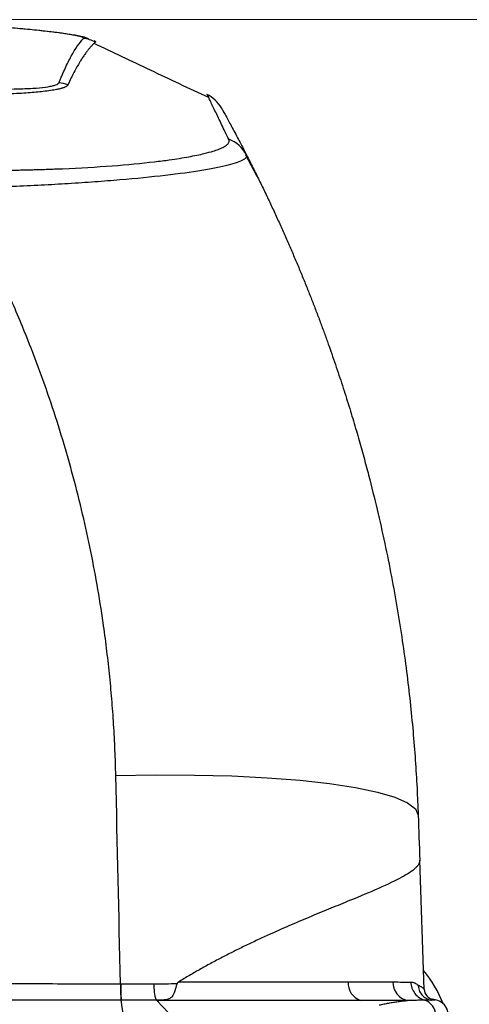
# Model space of a CAD drawing. Header units: millimetres. Extents: x 5 to 597, y 5 to 415.
# Tile 37 of 138: x 228 to 235, y 325 to 341. Entities that reach past the tile are written whole.
import ezdxf

# ---------------------------------------------------------------- set-up
doc = ezdxf.new("R2010")
doc.units = ezdxf.units.MM
doc.styles.add('SLDTEXTSTYLE0', font='ARIAL.TTF', dxfattribs={"width": 0.948})
doc.dimstyles.new('SLDDIMSTYLE4', dxfattribs={"dimtxt": 2.5, "dimasz": 2.5, "dimexe": 0, "dimexo": 0.0625, "dimtad": 1, "dimdec": 1, "dimlfac": 5, "dimrnd": 1e-09, "dimzin": 12, "dimdsep": 46, "dimtxsty": 'SLDTEXTSTYLE0', "dimsah": 1, "dimcen": 0.09, "dimadec": 0, "dimazin": 3, "dimtfac": 1, "dimtofl": 0, "dimtmove": 0, "dimatfit": 3, "dimfxl": 0, "dimfrac": 2, "dimtolj": 1, "dimtzin": 12, "dimarcsym": 0})

# ---------------------------------------------------------------- blocks, each defined once
blk = doc.blocks.new('_D_5')
at = {"color": 7, "linetype": 'Continuous', "lineweight": 0}
for p, q in [((225.82, 340.559), (246.769, 340.559)), ((245.769, 340.559), (245.769, 303.666)), ((230.652, 303.666), (246.769, 303.666))]:
    blk.add_line(p, q, dxfattribs=at)
at = {"color": 7, "linetype": 'Continuous', "lineweight": 18}
for points in [[(245.769, 340.559), (245.459, 338.059), (246.079, 338.059)], [(245.769, 303.666), (246.079, 306.166), (245.459, 306.166)]]:
    blk.add_solid(points, dxfattribs=at)
at = {"color": 7, "linetype": 'Continuous', "lineweight": 18, "insert": (242.547, 317.358), "char_height": 2.5, "attachment_point": 1, "rotation": 90, "style": 'SLDTEXTSTYLE0'}
blk.add_mtext('184,5', dxfattribs=at)

msp = doc.modelspace()

# ---------------------------------------------------------------- linework, layer by layer
at = {"color": 7, "linetype": 'Continuous', "lineweight": 25}
for p, q in [((229.2761, 340.2309), (229.2763, 340.2301)), ((231.7742, 338.1558), (231.6031, 338.4814)), ((234.3376, 325.6955), (234.2684, 327.6767)), ((234.506, 325.5371), (234.4697, 325.5435)), ((229.7309, 325.2483), (229.6901, 325.5281)), ((230.2375, 325.5239), (230.4998, 325.2496))]:
    msp.add_line(p, q, dxfattribs=at)
at = {"color": 7, "linetype": 'Continuous', "lineweight": 25, "flags": 128}
msp.add_lwpolyline([(229.6084, 328.971), (230.2174, 328.9822), (230.8138, 328.9806), (231.388, 328.9664), (231.9306, 328.9396), (232.4329, 328.9008), (232.8865, 328.8505), (233.2842, 328.7897), (233.6195, 328.7192), (233.8869, 328.6403), (234.0821, 328.5542), (234.2019, 328.4622), (234.2443, 328.366)], dxfattribs=at)
at = {"color": 7, "linetype": 'Continuous', "lineweight": 25}
for centre, radius, start, end in [((229.0643, 339.7724), 0.5004, 62.43443, 84.64999), ((228.6932, 339.0916), 0.5027, 68.9824, 84.84996), ((231.1713, 338.2598), 0.4949, 27.19451, 70.14197), ((232.7744, 324.7247), 2, 22.08376, 39.05719), ((233.1465, 325.7433), 3.467, 179.36024, 183.5585), ((233.0507, 325.7438), 3.3676, 179.34897, 183.67118), ((230.8967, 325.7441), 0.7049, 176.96931, 197.83748), ((233.4539, 325.7941), 0.2859, 177.04396, 250.94029), ((234.1472, 325.8082), 0.2922, 179.87288, 256.69022), ((234.2748, 325.3001), 0.2378, 1.06129, 73.02396), ((234.4643, 325.3008), 0.24, 2, 80), ((234.4643, 325.2996), 0.24, 2.0008, 80.01368)]:
    msp.add_arc(centre, radius, start, end, dxfattribs=at)
for points, knots in [([(229.1109, 340.2706), (229.1131, 340.2731), (229.1157, 340.2754), (229.1134, 340.2809), (229.1094, 340.2838), (229.0886, 340.2933), (229.0635, 340.3004), (229.0107, 340.312), (228.9905, 340.316), (228.945, 340.3244), (228.9194, 340.3287), (228.8365, 340.342), (228.7724, 340.3511), (228.6275, 340.3698), (228.5457, 340.3794), (228.3719, 340.3982), (228.2792, 340.4074), (228.1313, 340.4209), (228.0803, 340.4254), (227.9776, 340.434), (227.9257, 340.4381), (227.8205, 340.4461), (227.7674, 340.45), (227.6867, 340.4556), (227.6597, 340.4574), (227.6053, 340.4609), (227.5779, 340.4627), (227.5506, 340.4644)], [0, 0, 0, 0, 0.0625, 0.0625, 0.125, 0.125, 0.25, 0.25, 0.3125, 0.3125, 0.375, 0.375, 0.5, 0.5, 0.625, 0.625, 0.75, 0.75, 0.8125, 0.8125, 0.875, 0.875, 0.9375, 0.9375, 0.96875, 0.96875, 1, 1, 1, 1]), ([(229.1919, 340.2562), (229.1894, 340.2612), (229.1835, 340.273), (229.1094, 340.2965), (228.9368, 340.3299), (228.6163, 340.3737), (228.1392, 340.4237), (227.751, 340.4508), (227.552, 340.4647)], [0, 0, 0, 0, 0.0931283, 0.2184868, 0.3753277, 0.5643924, 0.7766399, 1, 1, 1, 1]), ([(228.7383, 339.5923), (228.7408, 339.5972), (228.7423, 339.6021), (228.7461, 339.6119), (228.7518, 339.6264), (228.7652, 339.66), (228.7768, 339.688), (228.7999, 339.7429), (228.8154, 339.7781), (228.8619, 339.8796), (228.8932, 339.9416), (228.9868, 340.1112), (229.0495, 340.2019), (229.1109, 340.2706)], [0, 0, 0, 0, 0.015625, 0.015625, 0.03125, 0.0625, 0.125, 0.125, 0.25, 0.25, 0.5, 0.5, 1, 1, 1, 1]), ([(229.2959, 340.216), (229.2877, 340.2084), (229.2708, 340.1928), (229.2447, 340.1661), (229.217, 340.1355), (229.1877, 340.1004), (229.1568, 340.0605), (229.1246, 340.0157), (229.0911, 339.9658), (229.0536, 339.906), (229.0121, 339.8351), (228.9667, 339.7516), (228.9207, 339.6616), (228.8897, 339.5962), (228.8743, 339.5635)], [0, 0, 0, 0, 0.057923, 0.1198181, 0.1856797, 0.2554574, 0.329011, 0.4060191, 0.4860338, 0.5684944, 0.6741306, 0.7821509, 0.8911311, 1, 1, 1, 1]), ([(229.2735, 340.2397), (229.2805, 340.2361), (229.2943, 340.2291), (229.2974, 340.2222), (229.2989, 340.2188)], [0, 0, 0, 0, 0.5095565, 1, 1, 1, 1]), ([(231.0343, 339.3636), (230.7356, 339.5034), (230.1454, 339.7797), (229.5635, 340.0584), (229.2761, 340.196)], [0, 0, 0, 0, 0.5061809, 1, 1, 1, 1]), ([(229.299, 340.2188), (229.2984, 340.218), (229.2979, 340.2178), (229.2969, 340.2169), (229.2964, 340.2164), (229.2959, 340.216)], [0, 0, 0, 0, 0.5, 0.5, 1, 1, 1, 1]), ([(226.8422, 339.5195), (226.9023, 339.5167), (226.9623, 339.5141), (227.0817, 339.5093), (227.1411, 339.5072), (227.3186, 339.5014), (227.4339, 339.4985), (227.6008, 339.4957), (227.6556, 339.495), (227.7631, 339.4942), (227.8161, 339.4941), (227.9691, 339.4946), (228.0639, 339.4962), (228.2387, 339.5018), (228.3193, 339.506), (228.4587, 339.5169), (228.5184, 339.5235), (228.5935, 339.5354), (228.6162, 339.5397), (228.6554, 339.5489), (228.6722, 339.5537), (228.7146, 339.5689), (228.7321, 339.58), (228.7383, 339.5923)], [0, 0, 0, 0, 0.0625, 0.0625, 0.125, 0.125, 0.25, 0.25, 0.3125, 0.3125, 0.375, 0.375, 0.5, 0.5, 0.625, 0.625, 0.75, 0.75, 0.8125, 0.8125, 0.875, 0.875, 1, 1, 1, 1]), ([(228.8735, 339.5609), (228.8725, 339.5586), (228.8705, 339.554), (228.8651, 339.5474), (228.8583, 339.5412), (228.8498, 339.5353), (228.8401, 339.5297), (228.829, 339.5242), (228.8167, 339.5191), (228.8033, 339.5141), (228.7888, 339.5093), (228.7732, 339.5047), (228.7565, 339.5002), (228.7388, 339.4959), (228.7201, 339.4918), (228.6526, 339.478), (228.5164, 339.4584), (228.3085, 339.4397), (228.1239, 339.4271), (227.9688, 339.4187), (227.8, 339.4118), (227.6263, 339.4067), (227.4381, 339.4038), (227.2661, 339.4037), (227.1109, 339.4052), (226.984, 339.4075), (226.8996, 339.4099), (226.8576, 339.411)], [0, 0, 0, 0, 0.0208104, 0.0408872, 0.0603325, 0.079244, 0.0976953, 0.1157401, 0.13343, 0.1508133, 0.1679232, 0.1847851, 0.2014243, 0.2178653, 0.2341321, 0.250248, 0.3842869, 0.4998956, 0.5598389, 0.6244986, 0.6862902, 0.7495707, 0.8094325, 0.8782339, 0.919389, 0.9599444, 1, 1, 1, 1]), ([(231.2264, 339.206), (231.2018, 339.2502), (231.1696, 339.2916), (231.094, 339.3626), (231.0506, 339.392), (231.0049, 339.4138)], [0, 0, 0, 0, 0.5, 0.5, 1, 1, 1, 1]), ([(231.0342, 339.3633), (231.0336, 339.3645), (231.029, 339.3744), (231.0236, 339.3858), (231.0175, 339.399), (231.0149, 339.4045), (231.0137, 339.4069)], [0, 0, 0, 0, 0.0691926, 0.5903981, 0.8197316, 1, 1, 1, 1]), ([(231.2264, 339.206), (231.2265, 339.2058), (231.2266, 339.2056), (231.2274, 339.2043), (231.2283, 339.2026), (231.23, 339.1995), (231.2325, 339.195), (231.236, 339.1888), (231.2412, 339.1794), (231.2479, 339.1673), (231.2646, 339.1371), (231.3045, 339.0648), (231.3635, 338.9567), (231.4319, 338.8293), (231.4815, 338.7359), (231.5277, 338.6479), (231.5687, 338.5692), (231.5973, 338.5136), (231.6115, 338.486)], [0, 0, 0, 0, 0.0047135, 0.0099205, 0.0156218, 0.0199795, 0.0312459, 0.046904, 0.0624982, 0.0937564, 0.1249987, 0.2499875, 0.4999517, 0.6240448, 0.7499636, 0.8346823, 0.9180268, 1, 1, 1, 1]), ([(227.1462, 338.2489), (227.1819, 338.2486), (227.2532, 338.2481), (227.3596, 338.2477), (227.4651, 338.2476), (227.5696, 338.2479), (227.6731, 338.2484), (227.7754, 338.2492), (227.8764, 338.2503), (227.9761, 338.2517), (228.0743, 338.2534), (228.1708, 338.2553), (228.2656, 338.2575), (228.3585, 338.2599), (228.4494, 338.2625), (228.5382, 338.2654), (228.6249, 338.2684), (228.7094, 338.2716), (229.0306, 338.2847), (229.5627, 338.3156), (230.0918, 338.3663), (230.412, 338.4074), (230.5854, 338.433), (230.7736, 338.4651), (230.9509, 338.5022), (231.0756, 338.536), (231.1418, 338.5574), (231.1807, 338.5713), (231.2173, 338.586), (231.2508, 338.6016), (231.2805, 338.6178), (231.3055, 338.6346), (231.3253, 338.652), (231.3393, 338.6699), (231.3466, 338.6881), (231.3476, 338.7066), (231.3422, 338.719), (231.3394, 338.7253)], [0, 0, 0, 0, 0.0158106, 0.031524, 0.0471324, 0.0626277, 0.0780025, 0.0932493, 0.10836, 0.1233209, 0.1381155, 0.1527288, 0.167147, 0.1813572, 0.1953478, 0.2091079, 0.2226275, 0.2358962, 0.2488998, 0.3751098, 0.4989636, 0.5489693, 0.585932, 0.6236223, 0.697, 0.7490202, 0.7672084, 0.78652, 0.8068903, 0.8282591, 0.8505615, 0.8737265, 0.8976742, 0.9223273, 0.9476313, 0.9735368, 1, 1, 1, 1]), ([(231.6115, 338.486), (231.6126, 338.4835), (231.6148, 338.4785), (231.6158, 338.471), (231.6151, 338.4634), (231.6125, 338.4557), (231.6082, 338.4481), (231.6021, 338.4404), (231.5942, 338.4327), (231.5847, 338.425), (231.5735, 338.4173), (231.5428, 338.3989), (231.475, 338.3697), (231.3375, 338.3287), (231.1566, 338.288), (230.8594, 338.2339), (230.3876, 338.1692), (229.8048, 338.1112), (229.2892, 338.0711), (228.8843, 338.0441), (228.4634, 338.0208), (228.1202, 338.0047), (227.8596, 337.9942), (227.6866, 337.9877), (227.5097, 337.9816), (227.3293, 337.9759), (227.2077, 337.9724), (227.1465, 337.9706)], [0, 0, 0, 0, 0.0129014, 0.02574, 0.0385128, 0.0512169, 0.0638494, 0.0764075, 0.0888883, 0.1012891, 0.1136072, 0.1258398, 0.1890187, 0.2509036, 0.3138692, 0.3762918, 0.5007424, 0.6258373, 0.6884048, 0.7509952, 0.8126178, 0.8753586, 0.8994256, 0.9239451, 0.9488956, 0.9742549, 1, 1, 1, 1]), ([(231.6115, 338.486), (231.6447, 338.4208), (231.7107, 338.2913), (231.8069, 338.0971), (231.9003, 337.9046), (231.9908, 337.7136), (232.0785, 337.5244), (232.1635, 337.3368), (232.2457, 337.151), (232.3253, 336.967), (232.4024, 336.7848), (232.4769, 336.6045), (232.5489, 336.4261), (232.6185, 336.2497), (232.6858, 336.0752), (232.7507, 335.9028), (232.8134, 335.7324), (232.8739, 335.5641), (232.9323, 335.3979), (232.9886, 335.2338), (233.0428, 335.0719), (233.0951, 334.9121), (233.1454, 334.7546), (233.1938, 334.5994), (233.2404, 334.4464), (233.2853, 334.2957), (233.3284, 334.1472), (233.3698, 334.0012), (233.4095, 333.8574), (233.4477, 333.7161), (233.5185, 333.4474), (233.6164, 333.0534), (233.7327, 332.5357), (233.8352, 332.028), (233.9246, 331.5308), (234.0016, 331.0444), (234.0671, 330.5693), (234.1216, 330.1056), (234.1661, 329.6536), (234.2009, 329.2136), (234.2275, 328.7859), (234.2388, 328.5046), (234.2443, 328.366)], [0, 0, 0, 0, 0.0208303, 0.0414037, 0.0617203, 0.0817799, 0.1015826, 0.1211285, 0.1404174, 0.1594494, 0.1782246, 0.1967428, 0.2150042, 0.2330087, 0.2507562, 0.2682469, 0.2854807, 0.3024575, 0.3191775, 0.3356406, 0.3518468, 0.3677961, 0.3834885, 0.398924, 0.4141027, 0.4290244, 0.4436892, 0.4580972, 0.4722482, 0.4861424, 0.4997797, 0.551336, 0.6016759, 0.6507993, 0.6987063, 0.7453969, 0.7908712, 0.8351293, 0.8781711, 0.9199968, 0.9606064, 1, 1, 1, 1]), ([(229.6084, 328.971), (229.6068, 329.0366), (229.6034, 329.1677), (229.5959, 329.3641), (229.5866, 329.5604), (229.5754, 329.7563), (229.5622, 329.952), (229.547, 330.1474), (229.5299, 330.3425), (229.5108, 330.5374), (229.4898, 330.732), (229.4669, 330.9264), (229.4419, 331.1205), (229.37, 331.6398), (229.223, 332.4795), (228.9482, 333.6273), (228.6031, 334.755), (228.2805, 335.6136), (228.025, 336.2161), (227.8643, 336.5742), (227.6962, 336.9288), (227.5207, 337.2798), (227.3382, 337.6276), (227.2104, 337.8562), (227.1465, 337.9706)], [0, 0, 0, 0, 0.02083341, 0.04164867, 0.06244775, 0.08323264, 0.10400533, 0.12476783, 0.14552214, 0.16627026, 0.18701424, 0.20775608, 0.22849782, 0.2492415, 0.3745043, 0.49957253, 0.6247307, 0.74985029, 0.7915472, 0.83321745, 0.87487944, 0.91655158, 0.95825232, 1, 1, 1, 1]), ([(234.2684, 327.6767), (234.2683, 327.6721), (234.2683, 327.663), (234.2657, 327.6492), (234.2614, 327.6355), (234.2553, 327.6218), (234.2475, 327.6081), (234.238, 327.5944), (234.2271, 327.5807), (234.2147, 327.5671), (234.183, 327.5358), (234.1186, 327.4859), (233.9532, 327.3871), (233.6665, 327.2513), (233.2738, 327.0885), (232.913, 326.9412), (232.6126, 326.8176), (232.3037, 326.687), (232.0326, 326.568), (231.8056, 326.4641), (231.6244, 326.3786), (231.444, 326.2904), (231.2649, 326.1996), (231.0876, 326.1062), (230.9128, 326.0101), (230.7407, 325.9117), (230.6273, 325.8429), (230.5711, 325.8088)], [0, 0, 0, 0, 0.0147111, 0.0292185, 0.0435222, 0.0576222, 0.0715185, 0.0852111, 0.0987001, 0.1119854, 0.1250671, 0.1889336, 0.2497926, 0.3797448, 0.4996838, 0.565721, 0.6293864, 0.6907238, 0.7497821, 0.7830442, 0.8157125, 0.8477995, 0.8793182, 0.9102826, 0.9407073, 0.9706077, 1, 1, 1, 1]), ([(219.3912, 325.782), (219.6054, 325.7822), (220.0335, 325.7824), (220.6758, 325.7828), (221.318, 325.7831), (221.9604, 325.7833), (222.6032, 325.7835), (223.2466, 325.7836), (223.8908, 325.7837), (224.5355, 325.7837), (225.1802, 325.7837), (225.8244, 325.7836), (226.4677, 325.7835), (227.1105, 325.7833), (227.753, 325.7831), (228.3952, 325.7828), (229.0375, 325.7824), (229.4656, 325.7822), (229.6798, 325.782)], [0, 0, 0, 0, 0.0624504, 0.1248752, 0.1872943, 0.2497274, 0.3121943, 0.3747153, 0.4373104, 0.5, 0.5626896, 0.6252847, 0.6878057, 0.7502726, 0.8127057, 0.8751248, 0.9375496, 1, 1, 1, 1]), ([(229.6834, 325.782), (229.7119, 325.782), (229.7689, 325.7819), (229.8542, 325.7818), (229.9394, 325.7817), (230.0242, 325.7816), (230.1087, 325.7815), (230.1648, 325.7814), (230.1929, 325.7814)], [0, 0, 0, 0, 0.1673885, 0.3345451, 0.5014271, 0.6679918, 0.8341969, 1, 1, 1, 1]), ([(230.5466, 325.7838), (230.544, 325.7761), (230.5391, 325.761), (230.5324, 325.7394), (230.5264, 325.7196), (230.5211, 325.7016), (230.5162, 325.6855), (230.5071, 325.657), (230.494, 325.621), (230.4724, 325.5826), (230.443, 325.5562), (230.4018, 325.5404), (230.3506, 325.5319), (230.3118, 325.5295), (230.2912, 325.5283)], [0, 0, 0, 0, 0.04889143, 0.09520398, 0.13867512, 0.1790876, 0.21626884, 0.25008837, 0.3842416, 0.49971823, 0.62816964, 0.74933254, 0.86755746, 1, 1, 1, 1]), ([(230.5466, 325.7838), (230.5473, 325.7855), (230.5488, 325.7892), (230.5526, 325.7941), (230.5575, 325.7991), (230.5638, 325.8042), (230.5685, 325.8072), (230.5711, 325.8088)], [0, 0, 0, 0, 0.153408, 0.3260038, 0.5226105, 0.7465243, 1, 1, 1, 1]), ([(230.5711, 325.8088), (231.0775, 325.8088), (231.5615, 325.8088), (232.4408, 325.8088), (232.8359, 325.8088), (233.1684, 325.8088)], [0, 0, 0, 0, 0.5, 0.5, 1, 1, 1, 1]), ([(233.855, 325.8088), (233.9108, 325.8088), (233.9618, 325.8079), (234.0542, 325.8065), (234.0957, 325.8062), (234.1323, 325.8064)], [0, 0, 0, 0, 0.5, 0.5, 1, 1, 1, 1]), ([(234.1323, 325.8064), (234.1374, 325.8063), (234.1477, 325.806), (234.1628, 325.8034), (234.1779, 325.7993), (234.1964, 325.792), (234.219, 325.7797), (234.2347, 325.7675), (234.2432, 325.761)], [0, 0, 0, 0, 0.11685134, 0.23876553, 0.3658367, 0.49814832, 0.72770158, 1, 1, 1, 1]), ([(234.1323, 325.8064), (234.1333, 325.7768), (234.1387, 325.7459), (234.1594, 325.6857), (234.1748, 325.6566), (234.2139, 325.6051), (234.2376, 325.5829), (234.2891, 325.548), (234.3168, 325.5354), (234.3442, 325.5276)], [0, 0, 0, 0, 0.25, 0.25, 0.5, 0.5, 0.75, 0.75, 1, 1, 1, 1]), ([(234.2432, 325.761), (234.2483, 325.7584), (234.2584, 325.7532), (234.272, 325.7455), (234.2865, 325.7363), (234.3009, 325.7264), (234.3146, 325.7161), (234.3253, 325.7072), (234.3326, 325.7006), (234.3368, 325.6964), (234.3373, 325.6958), (234.3376, 325.6955)], [0, 0, 0, 0, 0.0834479, 0.1669075, 0.2503786, 0.3755247, 0.5006116, 0.6374643, 0.766287, 0.8871168, 1, 1, 1, 1]), ([(234.2432, 325.761), (234.2441, 325.7357), (234.249, 325.7091), (234.2683, 325.6576), (234.2828, 325.6328), (234.3194, 325.5899), (234.3415, 325.5718), (234.3889, 325.5452), (234.4141, 325.5365), (234.4386, 325.5321)], [0, 0, 0, 0, 0.25, 0.25, 0.5, 0.5, 0.75, 0.75, 1, 1, 1, 1]), ([(234.3376, 325.6955), (234.3388, 325.6592), (234.3529, 325.6235), (234.4005, 325.5687), (234.4339, 325.5498), (234.4697, 325.5435)], [0, 0, 0, 0, 0.5, 0.5, 1, 1, 1, 1]), ([(234.4697, 325.5435), (234.4697, 325.5435), (234.4699, 325.5432), (234.4696, 325.5423), (234.4693, 325.5419), (234.4686, 325.5412), (234.4682, 325.5409), (234.4675, 325.5404), (234.4672, 325.5401), (234.4669, 325.54), (234.4669, 325.5399), (234.4668, 325.5399), (234.4668, 325.5399), (234.466, 325.5394), (234.465, 325.5389), (234.4628, 325.5379), (234.4616, 325.5374), (234.4597, 325.5368), (234.4587, 325.5365), (234.4583, 325.5364), (234.4579, 325.5363), (234.4578, 325.5362), (234.4531, 325.5349), (234.4468, 325.5335), (234.4386, 325.5321)], [0, 0, 0, 0, 0.25, 0.25, 0.375, 0.375, 0.4375, 0.46875, 0.484375, 0.4921875, 0.4960937, 0.4960937, 0.5, 0.5, 0.625, 0.625, 0.6875, 0.71875, 0.734375, 0.7421875, 0.7421875, 0.75, 0.75, 1, 1, 1, 1]), ([(230.2912, 325.5283), (230.2803, 325.5283), (230.264, 325.5283), (230.2449, 325.5282), (230.2353, 325.5282), (230.2312, 325.5282), (230.2285, 325.5282), (230.2269, 325.5282), (230.2258, 325.5282)], [0, 0, 0, 0, 0.5, 0.75, 0.875, 0.9375, 0.9375, 1, 1, 1, 1]), ([(230.2375, 325.5239), (230.2375, 325.524), (230.2377, 325.5243), (230.24, 325.5248), (230.2433, 325.5252), (230.2482, 325.5257), (230.2545, 325.5262), (230.2635, 325.5268), (230.2759, 325.5275), (230.2858, 325.528), (230.2912, 325.5283)], [0, 0, 0, 0, 0.0382157, 0.0899336, 0.1605712, 0.252055, 0.3651492, 0.5003352, 0.7243221, 1, 1, 1, 1]), ([(233.3605, 325.5239), (232.9686, 325.5239), (232.4936, 325.5239), (231.6973, 325.5239), (231.4181, 325.5239), (230.9846, 325.5239), (230.8377, 325.5239), (230.6144, 325.5239), (230.5396, 325.5239), (230.4266, 325.5239), (230.3889, 325.5239), (230.3321, 325.5239), (230.3132, 325.5239), (230.2751, 325.5239), (230.2558, 325.5239), (230.2375, 325.5239)], [0, 0, 0, 0, 0.5, 0.5, 0.75, 0.75, 0.875, 0.875, 0.9375, 0.9375, 0.96875, 0.96875, 0.984375, 0.984375, 1, 1, 1, 1]), ([(234.08, 325.5238), (234.0651, 325.5238), (234.0355, 325.5238), (233.9887, 325.5238), (233.9402, 325.5238), (233.89, 325.5238), (233.838, 325.5238), (233.7842, 325.5238), (233.7287, 325.5238), (233.6715, 325.5238), (233.6127, 325.5238), (233.5522, 325.5238), (233.49, 325.5238), (233.4263, 325.5238), (233.3824, 325.5239), (233.3605, 325.5239)], [0, 0, 0, 0, 0.0769226, 0.153846, 0.2307701, 0.3076945, 0.3846191, 0.4615434, 0.5384674, 0.6153908, 0.6923134, 0.7692354, 0.8461569, 0.9230782, 1, 1, 1, 1]), ([(233.6486, 325.4559), (233.673, 325.4613), (233.7213, 325.4721), (233.7935, 325.4861), (233.8653, 325.4984), (233.9368, 325.5088), (234.0084, 325.5175), (234.0561, 325.5217), (234.08, 325.5238)], [0, 0, 0, 0, 0.1694117, 0.3370598, 0.5034191, 0.668998, 0.834336, 1, 1, 1, 1]), ([(234.3442, 325.5276), (234.3309, 325.5276), (234.3043, 325.5277), (234.2624, 325.5275), (234.2119, 325.527), (234.1629, 325.5262), (234.1219, 325.5251), (234.101, 325.5245), (234.0905, 325.5241), (234.0852, 325.5239), (234.0822, 325.5238), (234.0807, 325.5237), (234.0799, 325.5237)], [0, 0, 0, 0, 0.1662892, 0.3329469, 0.5000036, 0.7499908, 0.8749916, 0.9374951, 0.9687477, 0.9843743, 0.9921877, 1, 1, 1, 1]), ([(234.4386, 325.5321), (234.4383, 325.5321), (234.4378, 325.532), (234.4367, 325.5319), (234.4347, 325.5316), (234.4304, 325.5311), (234.4233, 325.5304), (234.4136, 325.5296), (234.3986, 325.5287), (234.3771, 325.5277), (234.3549, 325.5276), (234.3442, 325.5276)], [0, 0, 0, 0, 0.0154082, 0.0308317, 0.0617215, 0.1236729, 0.2482701, 0.3735105, 0.5003222, 0.7587695, 1, 1, 1, 1]), ([(234.4386, 325.5321), (234.4439, 325.5322), (234.4547, 325.5323), (234.4682, 325.5326), (234.4798, 325.5329), (234.4893, 325.5334), (234.4967, 325.5339), (234.502, 325.5345), (234.5053, 325.5352), (234.5057, 325.5357), (234.506, 325.536)], [0, 0, 0, 0, 0.12425616, 0.24874089, 0.37344616, 0.4983639, 0.62348605, 0.74880466, 0.87431186, 1, 1, 1, 1])]:
    msp.add_open_spline(points, degree=3, knots=knots, dxfattribs=at)
for points in [[(228.8743, 339.5635), (228.8741, 339.5626), (228.8738, 339.5618), (228.8735, 339.5609)], [(231.0137, 339.4069), (231.0102, 339.4103), (231.0073, 339.4126), (231.0049, 339.4138)], [(229.6798, 325.782), (229.6562, 326.8468), (229.6324, 327.9098), (229.6084, 328.971)], [(234.2443, 328.366), (234.2523, 328.1364), (234.2603, 327.9066), (234.2684, 327.6767)], [(229.6798, 325.782), (229.681, 325.782), (229.6822, 325.782), (229.6834, 325.782)], [(230.1929, 325.7814), (230.3116, 325.7813), (230.4295, 325.7821), (230.5466, 325.7838)], [(233.1684, 325.8088), (233.442, 325.8088), (233.6733, 325.8088), (233.855, 325.8088)], [(229.6862, 325.5281), (227.9696, 325.528), (226.2527, 325.5279), (224.5355, 325.5279)], [(229.6901, 325.5281), (229.6888, 325.5281), (229.6875, 325.5281), (229.6862, 325.5281)], [(230.2258, 325.5282), (230.0482, 325.5282), (229.8692, 325.5282), (229.6901, 325.5281)], [(234.506, 325.536), (234.506, 325.5368), (234.506, 325.5371), (234.506, 325.5371)]]:
    msp.add_open_spline(points, degree=3, dxfattribs=at)
at = {"color": 8, "linetype": 'Continuous', "lineweight": 25}
msp.add_open_spline([(231.3394, 338.7253), (231.3018, 338.803), (231.2265, 338.9584), (231.1334, 339.1526), (231.0715, 339.2837), (231.0426, 339.3453), (231.0342, 339.3633)], degree=3, knots=[0, 0, 0, 0, 0.279093, 0.5581155, 0.8705532, 1, 1, 1, 1], dxfattribs=at)

# ---------------------------------------------------------------- dimensions: what is measured, and where the dimension line sits
at = {"color": 7, "linetype": 'Continuous', "lineweight": 18}
dim = msp.add_linear_dim(base=(245.7693, 303.666), p1=(224.8195, 340.5586), p2=(229.6522, 303.666), angle=90, dimstyle='SLDDIMSTYLE4', dxfattribs=at)
dim.commit()
dim.dimension.update_dxf_attribs({"geometry": '_D_5', "text_midpoint": (245.7693, 321.6549), "dimtype": 160})

doc.saveas('drawing.dxf')
